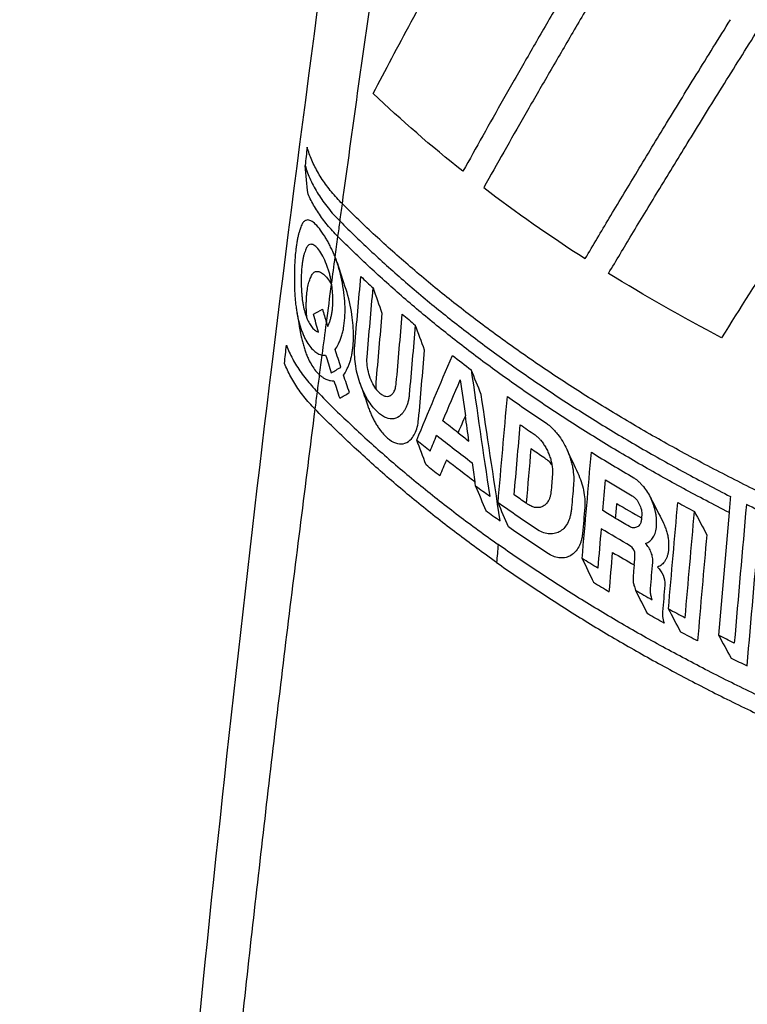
# Model space of a CAD drawing. Header units: millimetres. Extents: x 0 to 5588, y 0 to 4318.
# Tile 33 of 37: x 5160 to 5175, y 2815 to 2834. Entities that reach past the tile are written whole.
import ezdxf

# ---------------------------------------------------------------- set-up
doc = ezdxf.new("R2010")
doc.units = ezdxf.units.MM
doc.header["$LTSCALE"] = 20

msp = doc.modelspace()

# ---------------------------------------------------------------- linework, layer by layer
msp.add_line((5166.632, 2829.134), (5166.633, 2829.144))
at = {"flags": 128}
for points in [[(5166.632, 2829.133), (5166.634, 2829.131), (5166.635, 2829.129)], [(5172.732, 2824.592), (5172.729, 2824.561), (5172.727, 2824.537)], [(5172.727, 2824.537), (5172.726, 2824.519), (5172.724, 2824.505)], [(5172.584, 2823.611), (5172.592, 2823.725), (5172.598, 2823.814)], [(5172.58, 2823.613), (5172.575, 2823.549), (5172.571, 2823.499)], [(5172.58, 2823.613), (5172.582, 2823.612), (5172.584, 2823.611)], [(5172.564, 2823.412), (5172.563, 2823.375), (5172.561, 2823.346)], [(5172.571, 2823.499), (5172.567, 2823.451), (5172.564, 2823.412)], [(5172.561, 2823.346), (5172.562, 2823.316), (5172.562, 2823.293)], [(5172.562, 2823.293), (5172.565, 2823.269), (5172.568, 2823.249)], [(5172.568, 2823.249), (5172.573, 2823.226), (5172.578, 2823.208)], [(5172.903, 2823.1), (5172.903, 2823.128), (5172.904, 2823.151)], [(5172.906, 2823.057), (5172.904, 2823.081), (5172.903, 2823.1)], [(5172.912, 2823.019), (5172.908, 2823.04), (5172.906, 2823.057)], [(5172.921, 2822.978), (5172.916, 2823.001), (5172.912, 2823.019)], [(5173.14, 2822.691), (5173.139, 2822.639), (5173.139, 2822.598)]]:
    msp.add_lwpolyline(points, dxfattribs=at)
msp.add_arc((5194.05, 2869.866), 39.99, 229.5259, 250.4778)
for points, knots in [([(5167.28, 2841.438), (5166.651, 2836.81), (5165.433, 2827.848), (5164.012, 2814.874), (5162.896, 2802.797), (5162.058, 2791.616), (5161.484, 2781.975), (5161.1, 2773.755), (5160.848, 2766.842), (5160.676, 2760.475), (5160.568, 2754.599), (5160.504, 2748.31), (5160.497, 2741.119), (5160.587, 2732.597), (5160.808, 2723.158), (5161.2, 2712.81), (5161.802, 2701.636), (5162.652, 2689.657), (5163.821, 2676.901), (5164.961, 2666.251), (5165.842, 2659.889), (5166.099, 2658.026)], [0, 0, 0, 0, 0.074737, 0.144722, 0.209951, 0.270427, 0.326152, 0.366603, 0.404121, 0.438707, 0.47036, 0.49997, 0.54137, 0.587835, 0.639367, 0.695967, 0.757635, 0.823138, 0.893535, 0.968828, 1, 1, 1, 1]), ([(5166.844, 2830.718), (5166.944, 2831.445), (5167.143, 2832.899), (5167.451, 2835.081), (5167.767, 2837.263), (5167.984, 2838.718), (5168.093, 2839.445)], [0, 0, 0, 0, 0.250031, 0.50004, 0.750029, 1, 1, 1, 1]), ([(5167.452, 2832.892), (5167.573, 2833.123), (5167.818, 2833.59), (5168.199, 2834.303), (5168.593, 2835.035), (5169.003, 2835.786), (5169.428, 2836.556), (5169.721, 2837.077), (5169.868, 2837.341)], [0, 0, 0, 0, 0.15811, 0.319643, 0.484598, 0.652976, 0.824777, 1, 1, 1, 1]), ([(5171.832, 2835.923), (5171.67, 2835.649), (5171.351, 2835.107), (5170.888, 2834.31), (5170.442, 2833.537), (5170.016, 2832.789), (5169.608, 2832.065), (5169.344, 2831.592), (5169.214, 2831.359)], [0, 0, 0, 0, 0.178165, 0.351731, 0.520698, 0.685065, 0.844833, 1, 1, 1, 1]), ([(5172.284, 2835.629), (5172.119, 2835.352), (5171.793, 2834.804), (5171.32, 2834), (5170.867, 2833.222), (5170.435, 2832.471), (5170.021, 2831.746), (5169.754, 2831.273), (5169.623, 2831.04)], [0, 0, 0, 0, 0.179274, 0.353505, 0.522694, 0.686839, 0.845941, 1, 1, 1, 1]), ([(5171.62, 2829.641), (5171.777, 2829.907), (5172.104, 2830.46), (5172.625, 2831.328), (5173.194, 2832.267), (5173.814, 2833.279), (5174.25, 2833.981), (5174.475, 2834.343)], [0, 0, 0, 0, 0.171257, 0.356886, 0.556888, 0.77126, 1, 1, 1, 1]), ([(5172.078, 2829.351), (5172.23, 2829.605), (5172.551, 2830.141), (5173.066, 2830.993), (5173.643, 2831.937), (5174.284, 2832.974), (5174.739, 2833.7), (5174.976, 2834.078)], [0, 0, 0, 0, 0.162719, 0.34408, 0.544082, 0.762723, 1, 1, 1, 1]), ([(5177.394, 2832.922), (5177.244, 2832.693), (5176.867, 2832.116), (5176.196, 2831.077), (5175.308, 2829.69), (5174.661, 2828.658), (5174.301, 2828.084)], [0, 0, 0, 0, 0.140632, 0.354169, 0.640622, 1, 1, 1, 1]), ([(5166.844, 2830.718), (5166.807, 2830.757), (5166.731, 2830.834), (5166.629, 2830.953), (5166.534, 2831.075), (5166.448, 2831.198), (5166.37, 2831.323), (5166.302, 2831.45), (5166.242, 2831.577), (5166.191, 2831.705), (5166.165, 2831.791), (5166.151, 2831.833)], [0, 0, 0, 0, 0.111772, 0.223628, 0.335459, 0.44716, 0.558623, 0.669742, 0.780413, 0.890532, 1, 1, 1, 1]), ([(5166.112, 2831.473), (5166.127, 2831.426), (5166.158, 2831.331), (5166.217, 2831.19), (5166.287, 2831.049), (5166.368, 2830.91), (5166.459, 2830.773), (5166.562, 2830.638), (5166.673, 2830.505), (5166.757, 2830.42), (5166.798, 2830.377)], [0, 0, 0, 0, 0.12321, 0.247217, 0.371881, 0.497061, 0.62261, 0.748382, 0.874228, 1, 1, 1, 1]), ([(5166.757, 2830.075), (5166.721, 2830.113), (5166.647, 2830.189), (5166.547, 2830.305), (5166.455, 2830.423), (5166.37, 2830.543), (5166.295, 2830.664), (5166.227, 2830.786), (5166.189, 2830.869), (5166.17, 2830.91)], [0, 0, 0, 0, 0.144013, 0.287871, 0.431435, 0.574566, 0.717126, 0.858982, 1, 1, 1, 1]), ([(5180.511, 2822.828), (5180.33, 2822.889), (5179.967, 2823.011), (5179.429, 2823.201), (5178.896, 2823.397), (5178.369, 2823.597), (5177.849, 2823.802), (5177.334, 2824.013), (5176.825, 2824.228), (5176.323, 2824.449), (5175.828, 2824.674), (5175.339, 2824.904), (5174.857, 2825.139), (5174.382, 2825.378), (5173.914, 2825.622), (5173.454, 2825.871), (5173, 2826.124), (5172.554, 2826.381), (5172.116, 2826.643), (5171.685, 2826.909), (5171.263, 2827.179), (5170.848, 2827.453), (5170.441, 2827.732), (5170.043, 2828.014), (5169.653, 2828.3), (5169.271, 2828.589), (5168.898, 2828.883), (5168.533, 2829.18), (5168.177, 2829.481), (5167.83, 2829.785), (5167.493, 2830.092), (5167.163, 2830.403), (5166.951, 2830.612), (5166.845, 2830.717)], [0, 0, 0, 0, 0.032266, 0.06453, 0.096793, 0.129054, 0.161314, 0.193573, 0.225831, 0.258089, 0.290345, 0.322601, 0.354856, 0.387111, 0.419365, 0.451619, 0.483873, 0.516127, 0.548381, 0.580635, 0.612889, 0.645144, 0.677399, 0.709655, 0.741911, 0.774169, 0.806427, 0.838686, 0.870946, 0.903208, 0.93547, 0.967734, 1, 1, 1, 1]), ([(5166.703, 2829.671), (5166.69, 2829.701), (5166.665, 2829.763), (5166.624, 2829.849), (5166.583, 2829.932), (5166.54, 2830.009), (5166.475, 2830.117), (5166.39, 2830.24), (5166.291, 2830.346), (5166.202, 2830.403), (5166.134, 2830.404), (5166.082, 2830.367), (5166.043, 2830.309), (5166.022, 2830.248), (5166.012, 2830.218)], [0, 0, 0, 0, 0.049369, 0.09859, 0.148076, 0.198235, 0.249461, 0.374772, 0.499971, 0.626308, 0.751382, 0.836793, 0.918883, 1, 1, 1, 1]), ([(5166.012, 2830.218), (5166.006, 2830.199), (5165.993, 2830.162), (5165.976, 2830.097), (5165.961, 2830.024), (5165.947, 2829.944), (5165.934, 2829.856), (5165.92, 2829.731), (5165.907, 2829.566), (5165.898, 2829.357), (5165.9, 2829.213), (5165.901, 2829.141)], [0, 0, 0, 0, 0.081795, 0.1632426, 0.2450059, 0.3277456, 0.4121029, 0.498685, 0.6671662, 0.8328611, 1, 1, 1, 1]), ([(5166.799, 2830.376), (5166.901, 2830.274), (5167.107, 2830.071), (5167.425, 2829.77), (5167.751, 2829.471), (5168.086, 2829.177), (5168.428, 2828.885), (5168.779, 2828.597), (5169.138, 2828.312), (5169.505, 2828.031), (5169.879, 2827.754), (5170.261, 2827.48), (5170.65, 2827.21), (5171.047, 2826.943), (5171.452, 2826.681), (5171.863, 2826.423), (5172.281, 2826.168), (5172.707, 2825.918), (5173.139, 2825.672), (5173.578, 2825.43), (5174.023, 2825.192), (5174.325, 2825.037), (5174.476, 2824.959)], [0, 0, 0, 0, 0.050211, 0.100399, 0.150564, 0.200706, 0.250825, 0.300922, 0.350997, 0.401049, 0.45108, 0.501088, 0.551075, 0.60104, 0.650983, 0.700906, 0.750807, 0.800687, 0.850546, 0.900384, 0.950202, 1, 1, 1, 1]), ([(5174.449, 2824.645), (5174.297, 2824.722), (5173.994, 2824.878), (5173.548, 2825.116), (5173.108, 2825.359), (5172.675, 2825.605), (5172.249, 2825.856), (5171.83, 2826.111), (5171.418, 2826.37), (5171.013, 2826.633), (5170.615, 2826.9), (5170.225, 2827.171), (5169.842, 2827.445), (5169.467, 2827.724), (5169.1, 2828.005), (5168.741, 2828.291), (5168.39, 2828.58), (5168.047, 2828.872), (5167.712, 2829.168), (5167.385, 2829.467), (5167.066, 2829.768), (5166.861, 2829.972), (5166.758, 2830.074)], [0, 0, 0, 0, 0.049796, 0.099613, 0.149451, 0.19931, 0.249189, 0.29909, 0.349011, 0.398955, 0.44892, 0.498906, 0.548915, 0.598945, 0.648998, 0.699073, 0.74917, 0.79929, 0.849433, 0.899599, 0.949788, 1, 1, 1, 1]), ([(5166.12, 2829.808), (5166.113, 2829.792), (5166.1, 2829.759), (5166.082, 2829.698), (5166.068, 2829.63), (5166.055, 2829.554), (5166.044, 2829.453), (5166.035, 2829.325), (5166.033, 2829.169), (5166.038, 2829.063), (5166.041, 2829.009)], [0, 0, 0, 0, 0.098285, 0.196179, 0.294835, 0.39539, 0.498924, 0.667792, 0.833337, 1, 1, 1, 1]), ([(5166.633, 2829.144), (5166.629, 2829.17), (5166.622, 2829.221), (5166.605, 2829.298), (5166.584, 2829.375), (5166.56, 2829.451), (5166.52, 2829.561), (5166.459, 2829.694), (5166.379, 2829.822), (5166.3, 2829.905), (5166.235, 2829.929), (5166.185, 2829.916), (5166.148, 2829.879), (5166.129, 2829.832), (5166.12, 2829.808)], [0, 0, 0, 0, 0.049009, 0.097704, 0.146845, 0.197189, 0.249455, 0.375621, 0.500058, 0.625233, 0.751531, 0.837514, 0.919063, 1, 1, 1, 1]), ([(5166.76, 2827.949), (5166.772, 2827.972), (5166.795, 2828.017), (5166.824, 2828.094), (5166.849, 2828.18), (5166.875, 2828.302), (5166.896, 2828.47), (5166.901, 2828.688), (5166.885, 2828.918), (5166.848, 2829.155), (5166.795, 2829.393), (5166.747, 2829.546), (5166.722, 2829.622)], [0, 0, 0, 0, 0.0621236, 0.1242298, 0.1867771, 0.2502147, 0.3753625, 0.4998679, 0.6236632, 0.7492699, 0.8746825, 1, 1, 1, 1]), ([(5166.147, 2828.473), (5166.144, 2828.505), (5166.139, 2828.569), (5166.134, 2828.663), (5166.134, 2828.755), (5166.137, 2828.844), (5166.144, 2828.95), (5166.159, 2829.066), (5166.185, 2829.183), (5166.21, 2829.241), (5166.222, 2829.271)], [0, 0, 0, 0, 0.100155, 0.199433, 0.298744, 0.399008, 0.501131, 0.671549, 0.83622, 1, 1, 1, 1]), ([(5166.222, 2829.271), (5166.228, 2829.285), (5166.239, 2829.312), (5166.258, 2829.344), (5166.28, 2829.368), (5166.305, 2829.384), (5166.332, 2829.391), (5166.362, 2829.39), (5166.409, 2829.377), (5166.473, 2829.341), (5166.555, 2829.258), (5166.606, 2829.176), (5166.631, 2829.134)], [0, 0, 0, 0, 0.070045, 0.138723, 0.207087, 0.276187, 0.347025, 0.420511, 0.49744, 0.671128, 0.835069, 1, 1, 1, 1]), ([(5165.901, 2829.141), (5165.902, 2829.108), (5165.903, 2829.043), (5165.908, 2828.943), (5165.915, 2828.843), (5165.925, 2828.743), (5165.935, 2828.677), (5165.94, 2828.644)], [0, 0, 0, 0, 0.196315, 0.393143, 0.591848, 0.79373, 1, 1, 1, 1]), ([(5166.566, 2828.327), (5166.575, 2828.346), (5166.592, 2828.384), (5166.612, 2828.448), (5166.629, 2828.518), (5166.643, 2828.594), (5166.654, 2828.693), (5166.659, 2828.816), (5166.654, 2828.966), (5166.642, 2829.069), (5166.636, 2829.121)], [0, 0, 0, 0, 0.099332, 0.198178, 0.297322, 0.397538, 0.499579, 0.667494, 0.833175, 1, 1, 1, 1]), ([(5166.041, 2829.009), (5166.043, 2828.985), (5166.045, 2828.938), (5166.052, 2828.866), (5166.061, 2828.794), (5166.078, 2828.699), (5166.104, 2828.585), (5166.133, 2828.505), (5166.148, 2828.466)], [0, 0, 0, 0, 0.123206, 0.246627, 0.371614, 0.499446, 0.749799, 1, 1, 1, 1]), ([(5165.94, 2828.644), (5165.945, 2828.61), (5165.956, 2828.543), (5165.976, 2828.447), (5166, 2828.355), (5166.026, 2828.268), (5166.057, 2828.184), (5166.09, 2828.106), (5166.137, 2828.013), (5166.199, 2827.916), (5166.279, 2827.828), (5166.362, 2827.767), (5166.419, 2827.751), (5166.448, 2827.743)], [0, 0, 0, 0, 0.0725443, 0.1441679, 0.2152907, 0.2863358, 0.357722, 0.4298557, 0.5031243, 0.633335, 0.7574462, 0.8785592, 1, 1, 1, 1]), ([(5166.148, 2828.466), (5166.156, 2828.448), (5166.171, 2828.412), (5166.196, 2828.364), (5166.223, 2828.321), (5166.261, 2828.27), (5166.312, 2828.219), (5166.354, 2828.203), (5166.375, 2828.195)], [0, 0, 0, 0, 0.125987, 0.250792, 0.375492, 0.501164, 0.753885, 1, 1, 1, 1]), ([(5166.926, 2827.448), (5166.936, 2827.469), (5166.958, 2827.51), (5166.985, 2827.58), (5167.009, 2827.656), (5167.028, 2827.738), (5167.044, 2827.826), (5167.059, 2827.951), (5167.067, 2828.116), (5167.059, 2828.324), (5167.04, 2828.467), (5167.03, 2828.539)], [0, 0, 0, 0, 0.082797, 0.165088, 0.247383, 0.330194, 0.414021, 0.499348, 0.667697, 0.833303, 1, 1, 1, 1]), ([(5166.037, 2828.103), (5166.044, 2828.071), (5166.058, 2828.007), (5166.083, 2827.915), (5166.111, 2827.826), (5166.143, 2827.742), (5166.186, 2827.643), (5166.243, 2827.537), (5166.316, 2827.431), (5166.37, 2827.379), (5166.397, 2827.352)], [0, 0, 0, 0, 0.10068, 0.200532, 0.300139, 0.400078, 0.50091, 0.670518, 0.835806, 1, 1, 1, 1]), ([(5165.743, 2827.935), (5165.761, 2827.89), (5165.798, 2827.799), (5165.866, 2827.665), (5165.943, 2827.532), (5166.031, 2827.4), (5166.128, 2827.27), (5166.235, 2827.142), (5166.314, 2827.059), (5166.353, 2827.018)], [0, 0, 0, 0, 0.141019, 0.282912, 0.425524, 0.568699, 0.712278, 0.856099, 1, 1, 1, 1]), ([(5167.189, 2827.197), (5167.148, 2827.318), (5167.102, 2827.506), (5167.081, 2827.759), (5167.083, 2827.862), (5167.088, 2827.926)], [0, 0, 0, 0, 0.5, 0.75, 1, 1, 1, 1]), ([(5167.503, 2827.079), (5167.445, 2827.158), (5167.372, 2827.311), (5167.328, 2827.549), (5167.324, 2827.635), (5167.33, 2827.7)], [0, 0, 0, 0, 0.5, 0.75, 1, 1, 1, 1]), ([(5166.309, 2826.677), (5166.271, 2826.717), (5166.193, 2826.799), (5166.088, 2826.924), (5165.992, 2827.052), (5165.906, 2827.181), (5165.829, 2827.312), (5165.762, 2827.444), (5165.725, 2827.532), (5165.707, 2827.577)], [0, 0, 0, 0, 0.143911, 0.287729, 0.431298, 0.574462, 0.717068, 0.858964, 1, 1, 1, 1]), ([(5166.398, 2827.352), (5166.414, 2827.339), (5166.445, 2827.313), (5166.493, 2827.282), (5166.548, 2827.256), (5166.611, 2827.236), (5166.655, 2827.237), (5166.678, 2827.237)], [0, 0, 0, 0, 0.167157, 0.33362, 0.500539, 0.751393, 1, 1, 1, 1]), ([(5168.159, 2826.969), (5168.156, 2826.942), (5168.15, 2826.889), (5168.135, 2826.816), (5168.114, 2826.749), (5168.088, 2826.689), (5168.056, 2826.635), (5167.997, 2826.558), (5167.898, 2826.486), (5167.749, 2826.481), (5167.59, 2826.561), (5167.451, 2826.703), (5167.34, 2826.863), (5167.255, 2827.021), (5167.211, 2827.138), (5167.189, 2827.197)], [0, 0, 0, 0, 0.041543, 0.082632, 0.123727, 0.165291, 0.207771, 0.251586, 0.377659, 0.499797, 0.621371, 0.748247, 0.834297, 0.917189, 1, 1, 1, 1]), ([(5167.503, 2827.079), (5167.513, 2827.066), (5167.533, 2827.04), (5167.565, 2827.007), (5167.598, 2826.979), (5167.642, 2826.95), (5167.697, 2826.928), (5167.758, 2826.929), (5167.813, 2826.957), (5167.857, 2827.013), (5167.89, 2827.088), (5167.899, 2827.154), (5167.904, 2827.187)], [0, 0, 0, 0, 0.062489, 0.12463, 0.187223, 0.251052, 0.37696, 0.499724, 0.622916, 0.74824, 0.874895, 1, 1, 1, 1]), ([(5166.354, 2827.017), (5166.459, 2826.911), (5166.669, 2826.7), (5166.995, 2826.387), (5167.329, 2826.077), (5167.672, 2825.771), (5168.023, 2825.469), (5168.383, 2825.17), (5168.752, 2824.876), (5169.129, 2824.585), (5169.513, 2824.298), (5169.776, 2824.109), (5169.908, 2824.015)], [0, 0, 0, 0, 0.100387, 0.200687, 0.300901, 0.401029, 0.50107, 0.601026, 0.700897, 0.800683, 0.900384, 1, 1, 1, 1]), ([(5166.31, 2660.329), (5166.204, 2661.136), (5165.994, 2662.749), (5165.692, 2665.171), (5165.398, 2667.593), (5165.115, 2670.016), (5164.842, 2672.439), (5164.579, 2674.862), (5164.326, 2677.286), (5164.082, 2679.71), (5163.848, 2682.134), (5163.624, 2684.559), (5163.41, 2686.983), (5163.204, 2689.407), (5163.009, 2691.831), (5162.549, 2697.819), (5161.932, 2707.396), (5161.351, 2720.591), (5161.036, 2733.752), (5160.985, 2745.748), (5161.124, 2756.598), (5161.393, 2766.412), (5161.813, 2776.337), (5162.281, 2784.5), (5162.717, 2790.858), (5163.057, 2795.37), (5163.428, 2799.872), (5163.83, 2804.364), (5164.263, 2808.846), (5164.727, 2813.318), (5165.222, 2817.779), (5165.745, 2822.231), (5166.122, 2825.196), (5166.31, 2826.676)], [0, 0, 0, 0, 0.014751, 0.029494, 0.044228, 0.058953, 0.07367, 0.088379, 0.103079, 0.11777, 0.132454, 0.147128, 0.161795, 0.176453, 0.191102, 0.205743, 0.284944, 0.36436, 0.443963, 0.522161, 0.580347, 0.639172, 0.698636, 0.758742, 0.785812, 0.812816, 0.839754, 0.866626, 0.893433, 0.920173, 0.946848, 0.973457, 1, 1, 1, 1]), ([(5169.877, 2823.66), (5169.745, 2823.755), (5169.481, 2823.944), (5169.095, 2824.232), (5168.717, 2824.524), (5168.347, 2824.821), (5167.985, 2825.121), (5167.632, 2825.424), (5167.288, 2825.732), (5166.953, 2826.043), (5166.626, 2826.357), (5166.415, 2826.569), (5166.31, 2826.676)], [0, 0, 0, 0, 0.099614, 0.199314, 0.299098, 0.398968, 0.498924, 0.598966, 0.699094, 0.799309, 0.899611, 1, 1, 1, 1]), ([(5167.361, 2826.699), (5167.372, 2826.67), (5167.394, 2826.611), (5167.431, 2826.527), (5167.471, 2826.447), (5167.515, 2826.371), (5167.563, 2826.3), (5167.646, 2826.19), (5167.768, 2826.067), (5167.929, 2825.988), (5168.081, 2825.994), (5168.194, 2826.077), (5168.273, 2826.193), (5168.322, 2826.322), (5168.336, 2826.426), (5168.343, 2826.478)], [0, 0, 0, 0, 0.041622, 0.082875, 0.124155, 0.165855, 0.208357, 0.252024, 0.378847, 0.500467, 0.622528, 0.748675, 0.834857, 0.917432, 1, 1, 1, 1]), ([(5170.866, 2826.394), (5170.885, 2826.379), (5170.922, 2826.351), (5170.977, 2826.299), (5171.03, 2826.243), (5171.099, 2826.159), (5171.179, 2826.044), (5171.231, 2825.94), (5171.256, 2825.889)], [0, 0, 0, 0, 0.1249299, 0.2492468, 0.3740391, 0.5003825, 0.7509262, 1, 1, 1, 1]), ([(5170.632, 2826.174), (5170.645, 2826.164), (5170.671, 2826.144), (5170.708, 2826.107), (5170.751, 2826.06), (5170.797, 2825.998), (5170.844, 2825.923), (5170.886, 2825.842), (5170.92, 2825.757), (5170.948, 2825.67), (5170.96, 2825.612), (5170.966, 2825.584)], [0, 0, 0, 0, 0.0825159, 0.1656165, 0.2501657, 0.3747355, 0.5004898, 0.6260394, 0.7506857, 0.8764835, 1, 1, 1, 1]), ([(5171.256, 2825.889), (5171.269, 2825.86), (5171.295, 2825.802), (5171.326, 2825.712), (5171.352, 2825.62), (5171.379, 2825.499), (5171.398, 2825.347), (5171.392, 2825.235), (5171.389, 2825.18)], [0, 0, 0, 0, 0.124684, 0.248697, 0.373334, 0.499871, 0.7501, 1, 1, 1, 1]), ([(5170.966, 2825.584), (5170.971, 2825.551), (5170.977, 2825.505), (5170.978, 2825.434), (5170.978, 2825.419), (5170.976, 2825.393)], [0, 0, 0, 0, 0.5, 0.75, 1, 1, 1, 1]), ([(5171.474, 2825.418), (5171.525, 2825.309), (5171.582, 2825.14), (5171.614, 2824.907), (5171.616, 2824.813), (5171.612, 2824.751)], [0, 0, 0, 0, 0.5, 0.75, 1, 1, 1, 1]), ([(5172.577, 2825.328), (5172.593, 2825.316), (5172.626, 2825.293), (5172.674, 2825.251), (5172.72, 2825.205), (5172.78, 2825.137), (5172.849, 2825.043), (5172.892, 2824.959), (5172.914, 2824.917)], [0, 0, 0, 0, 0.124978, 0.249301, 0.374092, 0.50046, 0.751024, 1, 1, 1, 1]), ([(5170.946, 2825.047), (5170.943, 2825.026), (5170.938, 2824.984), (5170.92, 2824.927), (5170.893, 2824.869), (5170.853, 2824.813), (5170.797, 2824.769), (5170.733, 2824.743), (5170.662, 2824.737), (5170.588, 2824.751), (5170.537, 2824.78), (5170.512, 2824.794)], [0, 0, 0, 0, 0.081922, 0.16443, 0.249053, 0.373298, 0.49915, 0.62527, 0.749347, 0.876097, 1, 1, 1, 1]), ([(5172.542, 2824.975), (5172.551, 2824.969), (5172.569, 2824.957), (5172.595, 2824.934), (5172.637, 2824.89), (5172.687, 2824.812), (5172.721, 2824.719), (5172.734, 2824.644), (5172.732, 2824.61), (5172.732, 2824.592)], [0, 0, 0, 0, 0.082633, 0.165638, 0.250682, 0.499511, 0.748891, 0.875024, 1, 1, 1, 1]), ([(5173.021, 2824.389), (5173.023, 2824.41), (5173.025, 2824.451), (5173.023, 2824.516), (5173.016, 2824.582), (5173.001, 2824.672), (5172.971, 2824.785), (5172.933, 2824.873), (5172.914, 2824.917)], [0, 0, 0, 0, 0.125802, 0.250456, 0.37503, 0.500593, 0.751331, 1, 1, 1, 1]), ([(5180.505, 2822.463), (5180.336, 2822.52), (5179.998, 2822.634), (5179.497, 2822.81), (5179.001, 2822.99), (5178.51, 2823.175), (5178.025, 2823.364), (5177.545, 2823.557), (5177.071, 2823.754), (5176.602, 2823.956), (5176.14, 2824.161), (5175.683, 2824.371), (5175.232, 2824.584), (5174.937, 2824.729), (5174.789, 2824.802)], [0, 0, 0, 0, 0.083661, 0.167263, 0.250803, 0.334284, 0.417705, 0.501067, 0.584369, 0.667613, 0.750797, 0.833923, 0.916991, 1, 1, 1, 1]), ([(5171.35, 2824.741), (5171.348, 2824.715), (5171.344, 2824.663), (5171.329, 2824.59), (5171.309, 2824.522), (5171.275, 2824.439), (5171.22, 2824.35), (5171.135, 2824.273), (5171.035, 2824.229), (5170.923, 2824.219), (5170.804, 2824.239), (5170.724, 2824.281), (5170.684, 2824.302)], [0, 0, 0, 0, 0.062675, 0.125044, 0.187709, 0.251261, 0.376684, 0.500458, 0.624294, 0.749784, 0.875749, 1, 1, 1, 1]), ([(5172.724, 2824.505), (5172.723, 2824.494), (5172.72, 2824.472), (5172.711, 2824.443), (5172.691, 2824.399), (5172.647, 2824.355), (5172.585, 2824.34), (5172.53, 2824.348), (5172.502, 2824.362), (5172.489, 2824.369)], [0, 0, 0, 0, 0.083495, 0.166768, 0.251376, 0.500782, 0.749592, 0.876133, 1, 1, 1, 1]), ([(5173.149, 2824.455), (5173.162, 2824.426), (5173.189, 2824.367), (5173.22, 2824.278), (5173.242, 2824.189), (5173.256, 2824.101), (5173.262, 2824.013), (5173.259, 2823.957), (5173.257, 2823.928)], [0, 0, 0, 0, 0.170076, 0.335249, 0.498131, 0.661442, 0.827881, 1, 1, 1, 1]), ([(5171.567, 2824.23), (5171.564, 2824.206), (5171.557, 2824.157), (5171.541, 2824.089), (5171.519, 2824.026), (5171.483, 2823.948), (5171.426, 2823.866), (5171.342, 2823.796), (5171.243, 2823.755), (5171.132, 2823.747), (5171.016, 2823.768), (5170.937, 2823.809), (5170.898, 2823.829)], [0, 0, 0, 0, 0.062341, 0.1245, 0.187035, 0.250494, 0.376045, 0.499929, 0.623865, 0.749196, 0.875216, 1, 1, 1, 1]), ([(5175.013, 2821.044), (5174.858, 2821.119), (5174.549, 2821.268), (5174.093, 2821.498), (5173.643, 2821.732), (5173.2, 2821.969), (5172.763, 2822.211), (5172.334, 2822.457), (5171.911, 2822.707), (5171.496, 2822.961), (5171.087, 2823.219), (5170.686, 2823.481), (5170.292, 2823.746), (5170.036, 2823.925), (5169.908, 2824.015)], [0, 0, 0, 0, 0.083327, 0.166655, 0.249983, 0.333312, 0.416642, 0.499973, 0.583306, 0.66664, 0.749977, 0.833315, 0.916656, 1, 1, 1, 1]), ([(5172.947, 2823.664), (5172.948, 2823.679), (5172.95, 2823.71), (5172.943, 2823.776), (5172.92, 2823.86), (5172.879, 2823.94), (5172.839, 2823.996), (5172.816, 2824.02), (5172.805, 2824.032)], [0, 0, 0, 0, 0.125321, 0.251255, 0.500819, 0.749844, 0.875992, 1, 1, 1, 1]), ([(5173.257, 2823.928), (5173.256, 2823.906), (5173.252, 2823.863), (5173.238, 2823.803), (5173.219, 2823.747), (5173.184, 2823.681), (5173.129, 2823.612), (5173.069, 2823.584), (5173.039, 2823.57)], [0, 0, 0, 0, 0.125699, 0.249988, 0.374622, 0.501338, 0.752564, 1, 1, 1, 1]), ([(5169.877, 2823.66), (5170.006, 2823.57), (5170.262, 2823.391), (5170.656, 2823.126), (5171.057, 2822.864), (5171.465, 2822.606), (5171.881, 2822.352), (5172.303, 2822.102), (5172.733, 2821.856), (5173.169, 2821.614), (5173.613, 2821.377), (5174.062, 2821.143), (5174.518, 2820.913), (5174.828, 2820.764), (5174.982, 2820.689)], [0, 0, 0, 0, 0.083344, 0.166685, 0.250023, 0.33336, 0.416694, 0.500027, 0.583358, 0.666688, 0.750017, 0.833345, 0.916673, 1, 1, 1, 1])]:
    msp.add_open_spline(points, degree=3, knots=knots)
for points in [[(5169.214, 2831.359), (5168.591, 2831.854), (5168.002, 2832.366), (5167.452, 2832.892)], [(5166.151, 2831.833), (5166.138, 2831.713), (5166.125, 2831.593), (5166.112, 2831.473)], [(5166.17, 2830.91), (5166.145, 2831.098), (5166.126, 2831.286), (5166.112, 2831.473)], [(5169.623, 2831.04), (5170.255, 2830.557), (5170.921, 2830.091), (5171.62, 2829.641)], [(5166.798, 2830.377), (5166.814, 2830.49), (5166.829, 2830.604), (5166.844, 2830.718)], [(5166.757, 2830.075), (5166.771, 2830.175), (5166.785, 2830.276), (5166.798, 2830.377)], [(5166.703, 2829.671), (5166.721, 2829.805), (5166.739, 2829.94), (5166.757, 2830.075)], [(5166.633, 2829.144), (5166.656, 2829.32), (5166.68, 2829.495), (5166.703, 2829.671)], [(5166.722, 2829.622), (5166.716, 2829.638), (5166.71, 2829.653), (5166.704, 2829.669)], [(5166.753, 2829.537), (5166.743, 2829.566), (5166.733, 2829.594), (5166.722, 2829.622)], [(5166.916, 2829.035), (5166.86, 2829.204), (5166.806, 2829.372), (5166.753, 2829.537)], [(5167.088, 2827.926), (5167.127, 2828.38), (5167.167, 2828.835), (5167.207, 2829.289)], [(5167.207, 2829.289), (5167.287, 2829.213), (5167.368, 2829.138), (5167.449, 2829.063)], [(5174.301, 2828.084), (5173.53, 2828.488), (5172.788, 2828.911), (5172.078, 2829.351)], [(5166.532, 2828.38), (5166.565, 2828.632), (5166.598, 2828.883), (5166.632, 2829.134)], [(5166.635, 2829.129), (5166.634, 2829.133), (5166.634, 2829.137), (5166.633, 2829.141)], [(5166.636, 2829.121), (5166.635, 2829.124), (5166.635, 2829.126), (5166.635, 2829.129)], [(5167.03, 2828.539), (5167.011, 2828.705), (5166.971, 2828.875), (5166.916, 2829.035)], [(5167.33, 2827.7), (5167.369, 2828.154), (5167.409, 2828.608), (5167.449, 2829.063)], [(5167.449, 2829.063), (5167.505, 2828.9), (5167.563, 2828.734), (5167.622, 2828.566)], [(5166.279, 2828.547), (5166.334, 2828.579), (5166.391, 2828.612), (5166.451, 2828.646)], [(5166.451, 2828.646), (5166.477, 2828.557), (5166.504, 2828.469), (5166.532, 2828.381)], [(5165.94, 2828.643), (5165.967, 2828.463), (5166, 2828.283), (5166.037, 2828.103)], [(5166.147, 2828.473), (5166.148, 2828.471), (5166.148, 2828.468), (5166.148, 2828.466)], [(5166.375, 2828.195), (5166.341, 2828.312), (5166.309, 2828.429), (5166.279, 2828.547)], [(5167.622, 2828.566), (5167.582, 2828.111), (5167.542, 2827.657), (5167.503, 2827.203)], [(5167.904, 2827.187), (5167.943, 2827.641), (5167.983, 2828.096), (5168.023, 2828.55)], [(5168.023, 2828.55), (5168.107, 2828.477), (5168.192, 2828.404), (5168.278, 2828.332)], [(5166.448, 2827.743), (5166.476, 2827.956), (5166.504, 2828.168), (5166.532, 2828.38)], [(5166.532, 2828.379), (5166.54, 2828.354), (5166.548, 2828.329), (5166.556, 2828.304)], [(5166.556, 2828.304), (5166.56, 2828.311), (5166.563, 2828.319), (5166.566, 2828.327)], [(5168.278, 2828.332), (5168.238, 2827.877), (5168.198, 2827.423), (5168.159, 2826.969)], [(5168.462, 2827.841), (5168.398, 2828.009), (5168.337, 2828.172), (5168.278, 2828.332)], [(5165.707, 2827.577), (5165.719, 2827.696), (5165.731, 2827.816), (5165.743, 2827.935)], [(5166.702, 2827.852), (5166.724, 2827.879), (5166.743, 2827.912), (5166.76, 2827.949)], [(5166.397, 2827.352), (5166.414, 2827.483), (5166.431, 2827.613), (5166.448, 2827.743)], [(5166.449, 2827.743), (5166.472, 2827.739), (5166.494, 2827.738), (5166.515, 2827.74)], [(5166.515, 2827.74), (5166.552, 2827.626), (5166.589, 2827.511), (5166.626, 2827.395)], [(5166.816, 2827.504), (5166.777, 2827.621), (5166.739, 2827.737), (5166.702, 2827.852)], [(5168.306, 2826.069), (5168.532, 2826.613), (5168.767, 2827.168), (5169.009, 2827.737)], [(5168.343, 2826.478), (5168.382, 2826.932), (5168.422, 2827.387), (5168.462, 2827.841)], [(5169.009, 2827.737), (5169.131, 2827.641), (5169.253, 2827.546), (5169.378, 2827.452)], [(5166.626, 2827.395), (5166.689, 2827.431), (5166.752, 2827.467), (5166.816, 2827.504)], [(5166.354, 2827.017), (5166.368, 2827.129), (5166.383, 2827.241), (5166.397, 2827.352)], [(5166.867, 2827.35), (5166.889, 2827.378), (5166.908, 2827.411), (5166.926, 2827.448)], [(5166.983, 2827.004), (5166.943, 2827.12), (5166.905, 2827.236), (5166.867, 2827.35)], [(5169.574, 2826.969), (5169.508, 2827.13), (5169.443, 2827.291), (5169.378, 2827.452)], [(5169.378, 2827.452), (5169.49, 2826.666), (5169.611, 2825.834), (5169.743, 2824.959)], [(5166.678, 2827.237), (5166.715, 2827.124), (5166.753, 2827.009), (5166.791, 2826.893)], [(5167.189, 2827.197), (5167.245, 2827.033), (5167.303, 2826.868), (5167.361, 2826.699)], [(5167.503, 2827.203), (5167.5, 2827.164), (5167.5, 2827.123), (5167.503, 2827.079)], [(5168.819, 2826.448), (5168.931, 2826.714), (5169.046, 2826.983), (5169.163, 2827.255)], [(5169.163, 2827.255), (5169.195, 2827.023), (5169.229, 2826.788), (5169.263, 2826.55)], [(5166.31, 2826.676), (5166.324, 2826.79), (5166.339, 2826.904), (5166.354, 2827.017)], [(5166.791, 2826.893), (5166.854, 2826.93), (5166.918, 2826.967), (5166.983, 2827.004)], [(5169.947, 2824.48), (5169.812, 2825.361), (5169.688, 2826.191), (5169.574, 2826.969)], [(5169.906, 2824.838), (5169.966, 2825.535), (5170.027, 2826.232), (5170.088, 2826.93)], [(5170.088, 2826.93), (5170.342, 2826.749), (5170.602, 2826.57), (5170.866, 2826.394)], [(5169.263, 2826.55), (5169.214, 2826.437), (5169.166, 2826.325), (5169.118, 2826.214)], [(5169.334, 2826.05), (5169.31, 2826.216), (5169.286, 2826.383), (5169.263, 2826.55)], [(5169.118, 2826.214), (5169.018, 2826.292), (5168.918, 2826.37), (5168.819, 2826.448)], [(5170.222, 2824.992), (5170.262, 2825.453), (5170.302, 2825.913), (5170.343, 2826.373)], [(5170.343, 2826.373), (5170.438, 2826.307), (5170.535, 2826.24), (5170.632, 2826.174)], [(5168.568, 2825.855), (5168.611, 2825.958), (5168.655, 2826.06), (5168.698, 2826.164)], [(5168.698, 2826.164), (5168.926, 2825.982), (5169.159, 2825.802), (5169.396, 2825.625)], [(5169.118, 2826.214), (5169.19, 2826.159), (5169.262, 2826.104), (5169.334, 2826.05)], [(5168.492, 2825.58), (5168.428, 2825.748), (5168.366, 2825.911), (5168.306, 2826.069)], [(5168.306, 2826.069), (5168.392, 2825.998), (5168.48, 2825.926), (5168.568, 2825.855)], [(5170.551, 2825.897), (5170.52, 2825.541), (5170.489, 2825.186), (5170.458, 2824.83)], [(5170.807, 2825.724), (5170.721, 2825.781), (5170.636, 2825.839), (5170.551, 2825.897)], [(5171.256, 2825.889), (5171.33, 2825.728), (5171.403, 2825.571), (5171.474, 2825.418)], [(5171.559, 2823.739), (5171.619, 2824.436), (5171.68, 2825.133), (5171.741, 2825.83)], [(5171.741, 2825.83), (5172.015, 2825.66), (5172.294, 2825.493), (5172.577, 2825.328)], [(5168.758, 2825.368), (5168.669, 2825.439), (5168.58, 2825.509), (5168.492, 2825.58)], [(5168.889, 2825.677), (5168.845, 2825.574), (5168.802, 2825.471), (5168.758, 2825.368)], [(5169.451, 2825.249), (5169.261, 2825.391), (5169.074, 2825.533), (5168.889, 2825.677)], [(5169.396, 2825.625), (5169.415, 2825.5), (5169.433, 2825.375), (5169.451, 2825.249)], [(5170.966, 2825.584), (5170.916, 2825.643), (5170.862, 2825.691), (5170.807, 2825.724)], [(5170.976, 2825.393), (5170.966, 2825.277), (5170.956, 2825.162), (5170.946, 2825.047)], [(5169.464, 2825.163), (5169.46, 2825.192), (5169.456, 2825.221), (5169.451, 2825.249)], [(5169.464, 2825.163), (5169.53, 2825.003), (5169.597, 2824.843), (5169.665, 2824.682)], [(5169.743, 2824.959), (5169.65, 2825.027), (5169.556, 2825.095), (5169.464, 2825.163)], [(5171.389, 2825.18), (5171.376, 2825.034), (5171.363, 2824.887), (5171.35, 2824.741)], [(5171.964, 2824.681), (5171.982, 2824.883), (5171.999, 2825.084), (5172.017, 2825.286)], [(5172.017, 2825.286), (5172.19, 2825.181), (5172.365, 2825.077), (5172.542, 2824.975)], [(5170.458, 2824.83), (5170.379, 2824.884), (5170.301, 2824.938), (5170.222, 2824.992)], [(5170.112, 2824.36), (5170.043, 2824.519), (5169.974, 2824.679), (5169.906, 2824.838)], [(5170.684, 2824.302), (5170.42, 2824.478), (5170.16, 2824.657), (5169.906, 2824.838)], [(5170.512, 2824.794), (5170.494, 2824.806), (5170.476, 2824.818), (5170.458, 2824.83)], [(5172.218, 2824.529), (5172.226, 2824.626), (5172.234, 2824.723), (5172.243, 2824.82)], [(5172.243, 2824.82), (5172.403, 2824.725), (5172.564, 2824.631), (5172.727, 2824.537)], [(5172.914, 2824.917), (5172.993, 2824.761), (5173.071, 2824.607), (5173.149, 2824.455)], [(5173.257, 2822.75), (5173.317, 2823.447), (5173.378, 2824.144), (5173.439, 2824.842)], [(5173.439, 2824.842), (5173.548, 2824.782), (5173.657, 2824.723), (5173.767, 2824.665)], [(5174.476, 2824.959), (5174.467, 2824.854), (5174.458, 2824.749), (5174.449, 2824.645)], [(5174.789, 2824.802), (5174.709, 2823.893), (5174.629, 2822.984), (5174.551, 2822.076)], [(5169.665, 2824.682), (5169.758, 2824.615), (5169.852, 2824.547), (5169.947, 2824.48)], [(5171.612, 2824.751), (5171.597, 2824.577), (5171.582, 2824.404), (5171.567, 2824.23)], [(5172.218, 2824.529), (5172.133, 2824.579), (5172.048, 2824.63), (5171.964, 2824.681)], [(5173.585, 2822.573), (5173.645, 2823.27), (5173.706, 2823.967), (5173.767, 2824.665)], [(5173.767, 2824.665), (5173.848, 2824.511), (5173.929, 2824.359), (5174.009, 2824.208)], [(5174.449, 2824.645), (5174.378, 2823.84), (5174.308, 2823.037), (5174.239, 2822.233)], [(5172.489, 2824.369), (5172.398, 2824.422), (5172.307, 2824.475), (5172.218, 2824.529)], [(5172.805, 2824.032), (5172.867, 2824.053), (5172.973, 2824.149), (5173.016, 2824.284), (5173.021, 2824.389)], [(5170.898, 2823.829), (5170.631, 2824.004), (5170.369, 2824.181), (5170.112, 2824.36)], [(5171.933, 2824.325), (5171.911, 2824.067), (5171.889, 2823.809), (5171.866, 2823.55)], [(5172.51, 2823.983), (5172.316, 2824.096), (5172.123, 2824.21), (5171.933, 2824.325)], [(5174.009, 2824.208), (5173.948, 2823.511), (5173.888, 2822.814), (5173.828, 2822.117)], [(5174.803, 2821.625), (5174.881, 2822.533), (5174.96, 2823.441), (5175.04, 2824.35)], [(5169.908, 2824.015), (5169.897, 2823.897), (5169.887, 2823.779), (5169.877, 2823.66)], [(5172.093, 2823.084), (5172.115, 2823.343), (5172.137, 2823.601), (5172.159, 2823.859)], [(5172.159, 2823.859), (5172.299, 2823.776), (5172.439, 2823.694), (5172.58, 2823.613)], [(5172.598, 2823.814), (5172.6, 2823.876), (5172.56, 2823.954), (5172.51, 2823.983)], [(5171.559, 2823.739), (5171.635, 2823.58), (5171.709, 2823.424), (5171.783, 2823.271)], [(5171.866, 2823.55), (5171.763, 2823.613), (5171.661, 2823.676), (5171.559, 2823.739)], [(5172.904, 2823.151), (5172.918, 2823.322), (5172.933, 2823.493), (5172.947, 2823.664)], [(5173.039, 2823.57), (5173.131, 2823.485), (5173.193, 2823.355), (5173.185, 2823.218)], [(5171.783, 2823.271), (5171.885, 2823.208), (5171.989, 2823.146), (5172.093, 2823.084)], [(5172.578, 2823.208), (5172.583, 2823.193), (5172.588, 2823.178), (5172.593, 2823.164)], [(5172.593, 2823.164), (5172.6, 2823.146), (5172.607, 2823.128), (5172.614, 2823.11)], [(5172.848, 2822.648), (5172.77, 2822.8), (5172.692, 2822.954), (5172.614, 2823.11)], [(5172.614, 2823.11), (5172.72, 2823.049), (5172.827, 2822.989), (5172.934, 2822.929)], [(5173.185, 2823.218), (5173.17, 2823.042), (5173.155, 2822.866), (5173.14, 2822.691)], [(5172.934, 2822.929), (5172.929, 2822.945), (5172.925, 2822.961), (5172.921, 2822.978)], [(5173.169, 2822.47), (5173.061, 2822.529), (5172.954, 2822.588), (5172.848, 2822.648)], [(5173.497, 2822.292), (5173.418, 2822.443), (5173.338, 2822.595), (5173.257, 2822.75)], [(5173.257, 2822.75), (5173.366, 2822.691), (5173.475, 2822.632), (5173.585, 2822.573)], [(5173.139, 2822.598), (5173.149, 2822.555), (5173.159, 2822.513), (5173.169, 2822.47)], [(5173.828, 2822.117), (5173.717, 2822.175), (5173.607, 2822.233), (5173.497, 2822.292)], [(5174.551, 2822.076), (5174.446, 2822.128), (5174.342, 2822.181), (5174.239, 2822.233)], [(5174.239, 2822.233), (5174.322, 2822.081), (5174.405, 2821.93), (5174.488, 2821.78)], [(5174.488, 2821.78), (5174.592, 2821.728), (5174.698, 2821.677), (5174.803, 2821.625)]]:
    msp.add_open_spline(points, degree=3)

doc.saveas('drawing.dxf')
